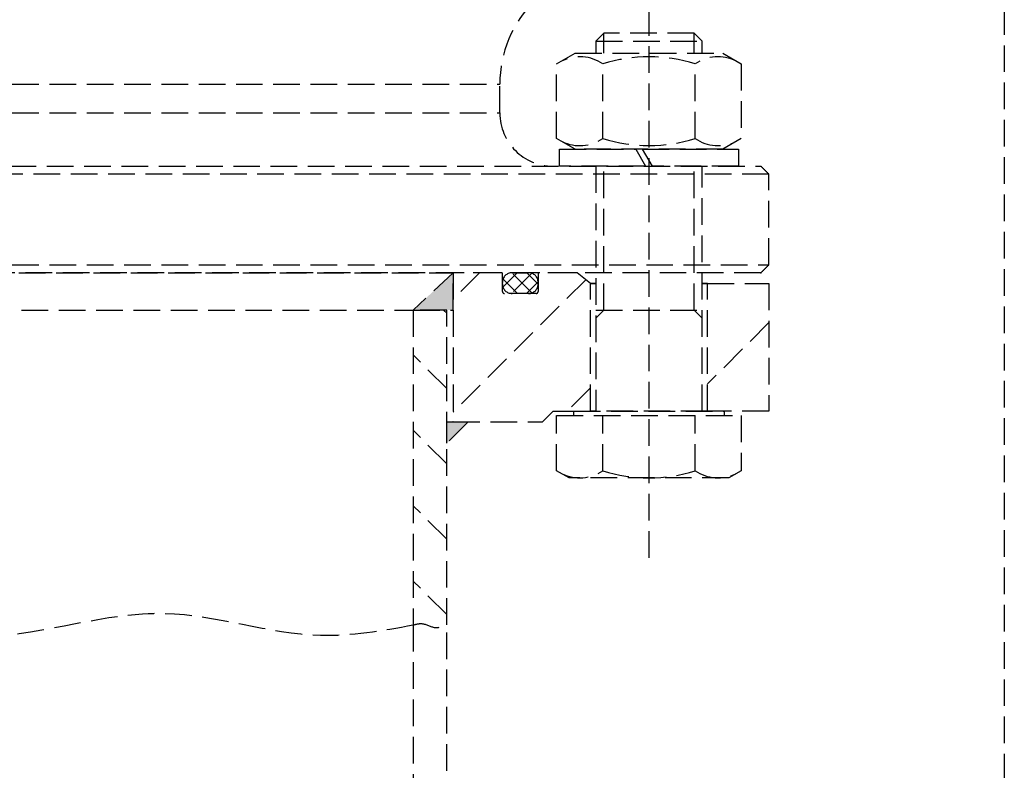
# Model space of a CAD drawing. Header units: millimetres. Extents: x 42975 to 708721, y 118172 to 172014.
# Tile 89 of 256: x 323400 to 323585, y 147356 to 147497. Entities that reach past the tile are written whole.
import ezdxf

# ---------------------------------------------------------------- set-up
doc = ezdxf.new("R2010")
doc.units = ezdxf.units.MM
doc.linetypes.add('ГТО-1 Пунктир', pattern=[7, 5, -2])
for name, color, linetype, lineweight in [('ГТО-2_Пунктир_025', 151, 'ГТО-1 Пунктир', 25), ('ГТО-2_Размеры_035', 2, 'Continuous', 35), ('ОГОС_Пунктир_025', 151, 'ГТО-1 Пунктир', 25)]:
    doc.layers.add(name, color=color, linetype=linetype, lineweight=lineweight)

# ---------------------------------------------------------------- blocks, each defined once
blk = doc.blocks.new('ОГСО_Затвор_План')
at = {"layer": 'ОГОС_Пунктир_025'}
for p, q in [((-756.67, -241), (-756.67, -128.5)), ((-765.14, -142.5), (-766.67, -144.03)), ((-766.67, -144.03), (-766.67, -146.3)), ((-766.67, -144.03), (-746.67, -144.03)), ((-765.14, -146.3), (-765.14, -142.5)), ((-748.2, -142.5), (-765.14, -142.5)), ((-748.2, -146.3), (-748.2, -142.5)), ((-746.67, -144.03), (-748.2, -142.5)), ((-746.67, -146.3), (-746.67, -144.03)), ((-774, -148.31), (-770.52, -146.3)), ((-770.52, -146.3), (-742.82, -146.3)), ((-742.82, -146.3), (-739.35, -148.31)), ((-774, -162.29), (-774, -148.31)), ((-765.33, -162.29), (-765.33, -148.31)), ((-748.01, -162.29), (-748.01, -148.31)), ((-739.35, -148.31), (-739.35, -162.29)), ((-904.17, -152.1), (-784.67, -152.1)), ((-904.17, -157.5), (-784.67, -157.5)), ((-770.52, -164.3), (-774, -162.29)), ((-739.35, -162.29), (-742.82, -164.3)), ((-773.47, -167.5), (-773.47, -164.3)), ((-773.47, -164.3), (-759.16, -164.3)), ((-742.82, -164.3), (-770.52, -164.3)), ((-759.16, -164.3), (-757.31, -167.5)), ((-757.88, -164.3), (-739.87, -164.3)), ((-756.03, -167.5), (-757.88, -164.3)), ((-739.87, -164.3), (-739.87, -167.5)), ((-1072.67, -167.5), (-735.67, -167.5)), ((-1072.67, -167.5), (-735.67, -167.5)), ((-757.31, -167.5), (-773.47, -167.5)), ((-766.67, -167.5), (-766.67, -213.5)), ((-765.14, -194.5), (-765.14, -167.5)), ((-739.87, -167.5), (-756.03, -167.5)), ((-748.2, -194.5), (-748.2, -167.5)), ((-746.67, -213.5), (-746.67, -167.5)), ((-734.17, -169), (-1074.17, -169)), ((-734.17, -169), (-1074.17, -169)), ((-904.17, -186), (-734.17, -186)), ((-904.17, -186), (-734.17, -186)), ((-1014.92, -187.5), (-793.42, -187.5)), ((-735.67, -187.5), (-904.17, -187.5)), ((-735.67, -187.5), (-904.17, -187.5)), ((-793.42, -187.5), (-800.92, -194.5)), ((-788.47, -187.5), (-793.42, -192.45)), ((-784.37, -187.5), (-793.42, -187.5)), ((-793.42, -187.5), (-793.42, -215.5)), ((-793.42, -194.5), (-793.42, -187.5)), ((-777.27, -187.5), (-784.37, -187.5)), ((-784.17, -191), (-784.17, -187.7)), ((-781.4, -187.5), (-784.07, -190.18)), ((-778.57, -187.5), (-782.46, -191.4)), ((-778.63, -191.28), (-782.41, -187.5)), ((-782.37, -187.5), (-779.27, -187.5)), ((-777.47, -189.62), (-779.58, -187.5)), ((-777.47, -187.7), (-777.47, -191)), ((-770.17, -187.5), (-777.27, -187.5)), ((-767.67, -189.5), (-770.17, -187.5)), ((-768.55, -188.8), (-793.42, -213.67)), ((-784.17, -189.6), (-784.17, -189.3)), ((-781.34, -191.4), (-784.06, -188.68)), ((-777.47, -189.23), (-779.64, -191.4)), ((-777.47, -189.3), (-777.47, -189.6)), ((-767.67, -189.5), (-766.67, -189.5)), ((-766.67, -189.5), (-767.67, -189.5)), ((-767.67, -213.5), (-767.67, -189.5)), ((-767.67, -189.5), (-766.67, -189.5)), ((-746.67, -189.5), (-745.67, -189.5)), ((-746.67, -189.5), (-745.67, -189.5)), ((-745.67, -189.5), (-746.67, -189.5)), ((-746.67, -189.5), (-745.67, -189.5)), ((-745.67, -189.5), (-734.17, -189.5)), ((-745.67, -213.5), (-745.67, -189.5)), ((-734.17, -189.5), (-734.17, -213.5)), ((-777.87, -191.4), (-783.77, -191.4)), ((-779.27, -191.4), (-782.37, -191.4)), ((-1007.42, -194.5), (-800.92, -194.5)), ((-794.62, -194.5), (-800.92, -194.5)), ((-800.92, -194.5), (-800.92, -253.61)), ((-800.92, -194.5), (-793.42, -194.5)), ((-794.62, -195.09), (-795.21, -194.5)), ((-794.62, -253.61), (-794.62, -194.5)), ((-766.67, -196.03), (-765.14, -194.5)), ((-766.67, -194.5), (-746.67, -194.5)), ((-746.67, -196.03), (-748.2, -194.5)), ((-734.17, -196.84), (-745.67, -208.34)), ((-794.62, -209.23), (-800.92, -202.93)), ((-767.67, -209.13), (-772.04, -213.5)), ((-776.67, -215.5), (-774.67, -213.5)), ((-774.67, -213.5), (-767.67, -213.5)), ((-774, -224.66), (-774, -214.3)), ((-774, -214.3), (-739.35, -214.3)), ((-770.77, -214.3), (-770.77, -213.5)), ((-770.77, -213.5), (-742.58, -213.5)), ((-745.67, -213.5), (-767.67, -213.5)), ((-745.67, -213.5), (-767.67, -213.5)), ((-767.67, -213.5), (-766.67, -213.5)), ((-745.67, -213.5), (-767.67, -213.5)), ((-765.34, -224.66), (-765.34, -214.3)), ((-748.01, -224.66), (-748.01, -214.3)), ((-746.67, -213.5), (-745.67, -213.5)), ((-734.17, -213.5), (-745.67, -213.5)), ((-742.58, -213.5), (-742.58, -214.3)), ((-739.35, -214.3), (-739.35, -224.66)), ((-790.62, -215.5), (-794.62, -219.5)), ((-794.62, -219.5), (-794.62, -215.5)), ((-794.62, -215.5), (-790.62, -215.5)), ((-793.42, -215.5), (-793.49, -215.5)), ((-793.42, -215.5), (-776.67, -215.5)), ((-794.62, -223.37), (-800.92, -217.07)), ((-771.67, -226), (-774, -224.66)), ((-739.35, -224.66), (-741.67, -226)), ((-741.67, -226), (-771.67, -226)), ((-794.62, -237.52), (-800.92, -231.22)), ((-794.62, -251.66), (-800.92, -245.36)), ((-800.92, -253.61), (-800.92, -995)), ((-794.62, -995), (-794.62, -253.61))]:
    blk.add_line(p, q, dxfattribs=at)
for centre, radius, start, end in [((-762.67, -152.1), 22, 134.4835, 180), ((-762.67, -152.1), 22, 134.4835, 180), ((-769.66, -154.62), 7.66, 55.5615, 115.5615), ((-756.67, -175.59), 28.62, 72.383, 107.617), ((-743.68, -154.62), 7.66, 64.4385, 124.4385), ((-774.67, -157.5), 10, 180, 270), ((-774.67, -157.5), 10, 180, 270), ((-769.66, -155.98), 7.66, 244.4385, 304.4385), ((-756.67, -135.01), 28.62, 252.383, 287.617), ((-743.68, -155.98), 7.66, 235.5615, 295.5615), ((-784.37, -187.7), 0.2, 0, 90), ((-782.37, -189.3), 1.8, 90, 180), ((-779.27, -189.3), 1.8, 0, 90), ((-777.27, -187.7), 0.2, 90, 180), ((-782.37, -189.6), 1.8, 180, 270), ((-779.27, -189.6), 1.8, 270, 0), ((-783.77, -191), 0.4, 180, 270), ((-777.87, -191), 0.4, 270, 0), ((-769.67, -218.34), 7.66, 244.4469, 304.4469), ((-756.67, -197.36), 28.64, 252.3875, 287.6125), ((-743.68, -218.34), 7.66, 235.5531, 295.5531)]:
    blk.add_arc(centre, radius, start, end, dxfattribs=at)
for points in [[(-784.67, -157.5), (-784.67, -156.6), (-784.67, -154.8), (-784.67, -153), (-784.67, -152.1)], [(-784.67, -157.5), (-784.67, -156.6), (-784.67, -154.8), (-784.67, -153), (-784.67, -152.1)], [(-734.17, -169), (-734.42, -168.75), (-734.92, -168.25), (-735.42, -167.75), (-735.67, -167.5)], [(-734.17, -169), (-734.42, -168.75), (-734.92, -168.25), (-735.42, -167.75), (-735.67, -167.5)], [(-734.17, -186), (-734.17, -183.17), (-734.17, -177.5), (-734.17, -171.83), (-734.17, -169)], [(-734.17, -186), (-734.17, -183.17), (-734.17, -177.5), (-734.17, -171.83), (-734.17, -169)], [(-735.67, -187.5), (-735.42, -187.25), (-734.92, -186.75), (-734.42, -186.25), (-734.17, -186)], [(-735.67, -187.5), (-735.42, -187.25), (-734.92, -186.75), (-734.42, -186.25), (-734.17, -186)]]:
    blk.add_open_spline(points, degree=3, dxfattribs=at)
for points in [[(-1007.42, -253.61), (-982.07, -252.02), (-954.38, -255.21), (-919.78, -252.11), (-904.17, -253.61), (-881.15, -255.85), (-847.51, -251.43), (-818.34, -255.54), (-800.92, -253.61)], [(-800.92, -253.61), (-799.33, -253.36), (-796.83, -254.08), (-794.62, -253.61)]]:
    blk.add_spline(points, degree=3, dxfattribs=at)
blk.add_point((-735.67, -187.5), dxfattribs=at)
for points in [[(-800.92, -194.5), (-793.42, -194.5), (-793.42, -187.5)], [(-794.62, -219.5), (-790.62, -215.5), (-794.62, -215.5)]]:
    blk.add_solid(points, dxfattribs=at)
blk = doc.blocks.new('A$C1AA538EC')
at = {"layer": 'ГТО-2_Размеры_035', "rotation": 0.0001303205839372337}
blk.add_blockref('ОГСО_Затвор_План', (0, -11100.09), dxfattribs=at)

msp = doc.modelspace()

# ---------------------------------------------------------------- linework, layer by layer
at = {"layer": 'ГТО-2_Пунктир_025'}
msp.add_line((323584.63, 149137.2), (323584.63, 137837.2), dxfattribs=at)

# ---------------------------------------------------------------- block references
at = {"layer": 'ГТО-2_Размеры_035'}
msp.add_blockref('A$C1AA538EC', (324274.63, 158737.11), dxfattribs=at)

doc.saveas('drawing.dxf')
